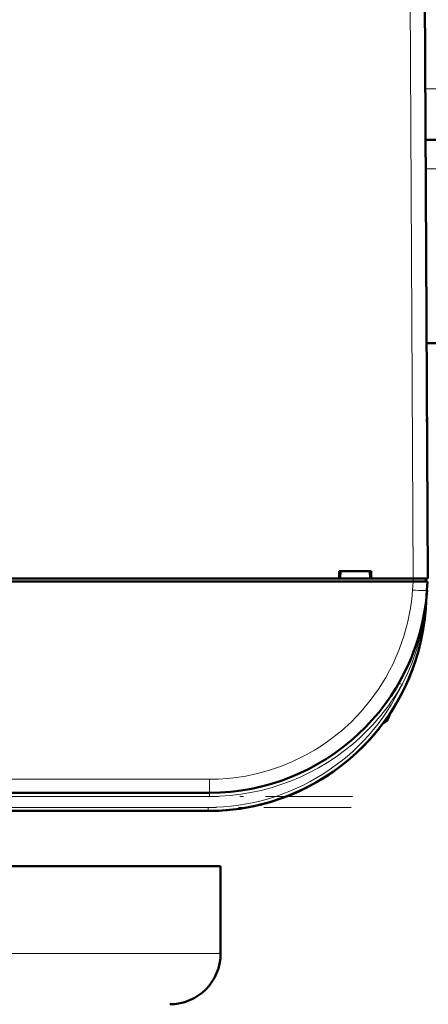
# Model space of a CAD drawing. Extents: x -2065 to 2446, y -1961 to 629.
# Tile 16 of 59: x -31 to 25, y -1651 to -1515. Entities that reach past the tile are written whole.
import ezdxf

# ---------------------------------------------------------------- set-up
doc = ezdxf.new("R2010")
doc.units = 0
doc.linetypes.add('DASHDOT', pattern=[18.5, 12, -3, 0.5, -3])

msp = doc.modelspace()

# ---------------------------------------------------------------- linework, layer by layer
at = {"color": 7, "lineweight": 18}
for p, q in [((22.64, -1509.94), (23.07, -1591.99)), ((268.42, -1524.6), (24.71, -1524.6)), ((268.36, -1535.6), (24.77, -1535.6)), ((22.96, -1593.58), (23.04, -1592.39)), ((23.07, -1591.99), (23.07, -1592.39)), ((24.95, -1593.7), (24.95, -1593.58)), ((24.73, -1596.08), (24.78, -1596.08)), ((21.22, -1606.42), (21.09, -1606.35)), ((21.53, -1606.59), (21.22, -1606.42)), ((19.71, -1610.79), (19.71, -1611.06)), ((-4.97, -1619.63), (-201.9, -1619.63)), ((-4.97, -1619.63), (-4.97, -1621.49)), ((-4.97, -1621.99), (-201.9, -1621.99)), ((-4.97, -1621.99), (-4.97, -1621.49)), ((-5.15, -1623.49), (-201.72, -1623.49)), ((-5.15, -1623.49), (-5.15, -1623.99)), ((-151.38, -1643.6), (-3.43, -1643.6))]:
    msp.add_line(p, q, dxfattribs=at)
at = {"color": 7, "lineweight": 50}
for p, q in [((25.07, -1591.99), (24.64, -1509.94)), ((268.38, -1531.6), (24.75, -1531.6)), ((268.23, -1559.6), (24.89, -1559.6)), ((24.95, -1570.48), (24.95, -1569.94)), ((12.86, -1591.99), (12.86, -1590.99)), ((12.86, -1590.99), (17.27, -1590.99)), ((13.07, -1590.99), (13, -1591.99)), ((17.07, -1590.99), (17.13, -1591.99)), ((17.27, -1590.99), (17.27, -1591.99)), ((23.04, -1592.39), (-229.91, -1592.39)), ((-95.73, -1591.99), (12.86, -1591.99)), ((12.86, -1591.99), (13, -1591.99)), ((12.92, -1591.99), (17.22, -1591.99)), ((17.13, -1591.99), (17.27, -1591.99)), ((17.27, -1591.99), (23.07, -1591.99)), ((25.04, -1592.39), (23.04, -1592.39)), ((24.77, -1592.39), (24.77, -1591.99)), ((25.04, -1592.39), (24.95, -1593.58)), ((24.95, -1593.58), (24.78, -1596.08)), ((24.62, -1596.4), (24.62, -1596.4)), ((24.62, -1596.41), (24.62, -1596.41)), ((24.67, -1596.08), (24.68, -1596.02)), ((24.73, -1596.08), (24.68, -1596.45)), ((24.73, -1596.07), (24.69, -1596.45)), ((16.9, -1614.33), (17.11, -1614.11)), ((16.93, -1614.3), (16.91, -1614.33)), ((16.94, -1614.29), (16.94, -1614.29)), ((17.21, -1613.99), (17.07, -1614.15)), ((17.22, -1613.98), (17.08, -1614.14)), ((17.08, -1614.13), (17.15, -1614.06)), ((17.58, -1613.57), (17.56, -1613.59)), ((17.87, -1613.22), (17.6, -1613.55)), ((17.91, -1613.19), (17.61, -1613.54)), ((16.9, -1614.33), (16.91, -1614.32)), ((16.91, -1614.32), (16.91, -1614.33)), ((16.91, -1614.33), (16.91, -1614.33)), ((-4.97, -1621.49), (-201.9, -1621.49)), ((-5.15, -1623.99), (-201.72, -1623.99)), ((-83.54, -1631.6), (-3.43, -1631.6)), ((-3.43, -1631.6), (-3.43, -1643.6))]:
    msp.add_line(p, q, dxfattribs=at)
at = {"color": 7, "linetype": 'DASHDOT', "lineweight": 18, "ltscale": 0.012015}
msp.add_line((23.07, -1591.95), (23.07, -1592.43), dxfattribs=at)
at = {"color": 7, "linetype": 'DASHDOT', "lineweight": 18}
for p, q in [((14.72, -1621.99), (-221.59, -1621.99)), ((14.51, -1623.49), (-221.38, -1623.49))]:
    msp.add_line(p, q, dxfattribs=at)
at = {"color": 7, "lineweight": 18}
for points in [[(-4.97, -1619.63), (-3.74, -1619.6), (-2.47, -1619.52), (-1.23, -1619.38), (0.03, -1619.18), (1.64, -1618.84), (3.28, -1618.39), (4.92, -1617.82), (6.46, -1617.19), (7.98, -1616.45), (9.49, -1615.61), (10.57, -1614.92), (11.63, -1614.17), (13.13, -1612.99), (14.55, -1611.7), (15.9, -1610.29), (17.15, -1608.79), (18.28, -1607.24), (19.28, -1605.63), (19.8, -1604.67), (20.29, -1603.71), (20.73, -1602.73), (21.14, -1601.74), (21.82, -1599.78), (22.32, -1597.9), (22.67, -1596.07), (22.85, -1594.81), (22.96, -1593.58)], [(24.68, -1596.45), (24.41, -1598.21), (24.03, -1599.96), (23.55, -1601.67), (22.85, -1603.69), (22.23, -1605.15), (21.53, -1606.58)]]:
    msp.add_lwpolyline(points, dxfattribs=at)
at = {"color": 7, "lineweight": 50}
for centre, radius, start, end in [((22.96, -1570.99), 2, 0.3, 0.8423), ((-4.97, -1591.49), 30, 270, 356), ((-5.15, -1593.99), 30, 270, 356), ((24.76, -1595.99), 0.0872, 210.963, 254.4077), ((-5.15, -1593.99), 30, 270, 346.5066), ((-4.97, -1591.49), 30, 336.0228, 341.4432), ((-4.85, -1591.56), 29.86, 330.2994, 333.6542), ((-5.15, -1593.99), 30, 326.3789, 338.6162), ((18.46, -1610.69), 1.3, 290.0791, 343.3985), ((18.46, -1610.69), 1.3, 290.0783, 343.3985), ((11.08, -1608.49), 9, 343.3984, 346.4437), ((11.08, -1608.49), 9, 343.3984, 346.444), ((-5.15, -1593.99), 30, 320.0609, 323.3274), ((-5.15, -1593.99), 30, 317.7896, 319.4459), ((-4.87, -1594.23), 29.63, 318.847, 319.971), ((-4.76, -1594.32), 29.49, 318.9322, 320.0996), ((-10.43, -1643.6), 7, 270, 0)]:
    msp.add_arc(centre, radius, start, end, dxfattribs=at)
at = {"color": 7, "lineweight": 18}
for centre, radius, start, end in [((-35.78, -1589.34), 60.89, 353.6418, 356.0008), ((-5.15, -1593.99), 29.5, 270, 334.723), ((-4.97, -1591.5), 30.49, 312.9537, 330.3448), ((-4.97, -1591.5), 30.49, 269.9925, 312.9526)]:
    msp.add_arc(centre, radius, start, end, dxfattribs=at)
at = {"color": 7, "lineweight": 50}
for centre, major_axis, ratio, start_param, end_param in [((23.07, -1592), (2, 0.01), 0.005236, 0, 1.570769), ((25.15, -1596.48), (0.524, -0.085), 0.13753, 3.147561, 3.660275), ((25.11, -1596.49), (0.494, -0.081), 0.135092, 3.138656, 3.687944), ((25.17, -1596.11), (0.494, -0.076), 0.164348, 3.1416, 3.606569)]:
    msp.add_ellipse(centre, major_axis=major_axis, ratio=ratio, start_param=start_param, end_param=end_param, dxfattribs=at)
at = {"color": 7, "lineweight": 18}
msp.add_ellipse((22.96, -1593.44), major_axis=(2, -0.14), ratio=0.069587, start_param=4.717255, end_param=6.283185, dxfattribs=at)

doc.saveas('drawing.dxf')
